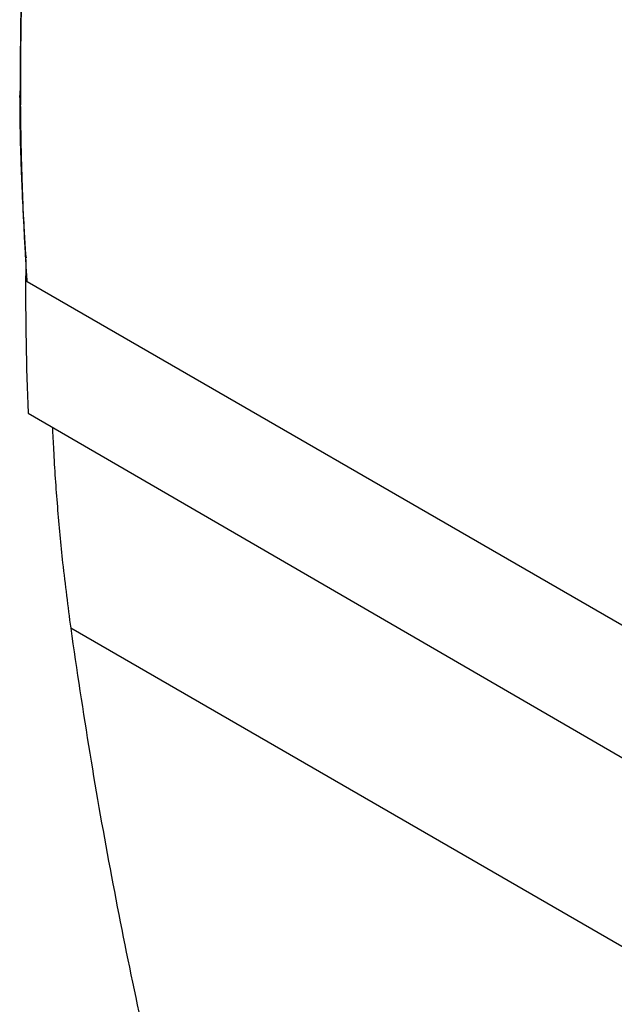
# Model space of a CAD drawing. Header units: millimetres. Extents: x -0.57 to 0.95, y -0.4 to 0.71.
# Tile 227 of 256: x 0.58 to 0.66, y 0.31 to 0.45. Entities that reach past the tile are written whole.
import ezdxf

# ---------------------------------------------------------------- set-up
doc = ezdxf.new("R2010")
doc.units = ezdxf.units.MM
doc.layers.add('FORMAT', color=7, linetype='Continuous')

msp = doc.modelspace()

# ---------------------------------------------------------------- linework, layer by layer
at = {"layer": 'FORMAT', "color": 7, "linetype": 'Continuous', "lineweight": 25}
for p, q in [((0.5821, 0.41746), (0.58209, 0.41789)), ((0.66855, 0.36479), (0.58226, 0.4146)), ((0.58242, 0.39648), (0.67037, 0.34548)), ((0.7414, 0.27842), (0.58827, 0.36682))]:
    msp.add_line(p, q, dxfattribs=at)
for points, knots in [([(0.58835, 0.53793), (0.58829, 0.53738), (0.58816, 0.53612), (0.5879, 0.5337), (0.5876, 0.53077), (0.58723, 0.52738), (0.58679, 0.52344), (0.58629, 0.51891), (0.58573, 0.51372), (0.58522, 0.50885), (0.58478, 0.50471), (0.58438, 0.50135), (0.58402, 0.49778), (0.58362, 0.49361), (0.58319, 0.48871), (0.58276, 0.483), (0.58222, 0.47483), (0.58173, 0.46471), (0.58134, 0.45262), (0.5813, 0.44469), (0.58127, 0.44058)], [0, 0, 0, 0, 0.0240102, 0.0539429, 0.0860811, 0.120653, 0.1588282, 0.2038021, 0.2556204, 0.3129202, 0.3482487, 0.3787019, 0.4140052, 0.4554629, 0.5043398, 0.5622303, 0.6284125, 0.753309, 0.8723161, 1, 1, 1, 1]), ([(0.58169, 0.46125), (0.58165, 0.46022), (0.58155, 0.45737), (0.58143, 0.45275), (0.58135, 0.44738), (0.58134, 0.44281), (0.58135, 0.44002), (0.58136, 0.43901)], [0.2765756, 0.2765756, 0.2765756, 0.2765756, 0.3121419, 0.3746419, 0.4371419, 0.4996419, 0.5355663, 0.5355663, 0.5355663, 0.5355663]), ([(0.58136, 0.43901), (0.5813, 0.43951), (0.58122, 0.44004), (0.58128, 0.44056), (0.58128, 0.44058)], [0, 0, 0, 0, 0.967409, 1, 1, 1, 1]), ([(0.58127, 0.44047), (0.58126, 0.43908), (0.58124, 0.43649), (0.58133, 0.43281), (0.58144, 0.42965), (0.58159, 0.42611), (0.58174, 0.42329), (0.58188, 0.4208), (0.58194, 0.41977), (0.58201, 0.4188), (0.58207, 0.41821), (0.5821, 0.41788)], [0, 0, 0, 0, 0.175519, 0.327255, 0.455072, 0.561147, 0.749792, 0.793862, 0.847242, 0.91554, 1, 1, 1, 1]), ([(0.58226, 0.4146), (0.58223, 0.41505), (0.5822, 0.4155), (0.58218, 0.41595), (0.58216, 0.41618), (0.58213, 0.41666), (0.58209, 0.41737), (0.58205, 0.41808), (0.582, 0.41902), (0.58193, 0.42021), (0.58186, 0.42164), (0.58179, 0.42307), (0.58173, 0.42451), (0.58169, 0.42552), (0.58165, 0.42648), (0.5816, 0.42792), (0.58153, 0.43027), (0.58146, 0.43285), (0.58142, 0.43479), (0.58139, 0.43673), (0.58137, 0.43803), (0.58136, 0.43901)], [-0.059324, -0.059324, -0.059324, -0.059324, 0, 0, 0, 0.03125, 0.0625, 0.09375, 0.125, 0.1875, 0.25, 0.3125, 0.375, 0.4375, 0.444444, 0.5, 0.625, 0.75, 0.833333, 0.875, 1, 1, 1, 1]), ([(0.5821, 0.41603), (0.5821, 0.4161), (0.5821, 0.41622), (0.5821, 0.4164), (0.5821, 0.41657), (0.5821, 0.41671), (0.5821, 0.41687), (0.5821, 0.41702), (0.5821, 0.41716), (0.5821, 0.41727), (0.5821, 0.41736), (0.5821, 0.41743), (0.58211, 0.41746)], [0, 0, 0, 0, 0.13918, 0.270288, 0.38471, 0.499133, 0.588832, 0.720876, 0.813923, 0.875543, 0.938386, 1, 1, 1, 1]), ([(0.58243, 0.39648), (0.58243, 0.39648), (0.58243, 0.39648), (0.58243, 0.39648), (0.58217, 0.40295), (0.58206, 0.40948), (0.5821, 0.41607)], [-0.000025, -0.000025, -0.000025, -0.000025, 0, 0, 0, 0.9342544, 0.9342544, 0.9342544, 0.9342544]), ([(0.58226, 0.4146), (0.58225, 0.41468), (0.58222, 0.41485), (0.58218, 0.41509), (0.58215, 0.41537), (0.58212, 0.41568), (0.5821, 0.41591), (0.5821, 0.41603)], [0, 0, 0, 0, 0.174208, 0.343535, 0.507996, 0.750603, 1, 1, 1, 1]), ([(0.58574, 0.39455), (0.58579, 0.39351), (0.58596, 0.38981), (0.5864, 0.38355), (0.58716, 0.37531), (0.58788, 0.36981), (0.58827, 0.36682)], [0, 0, 0, 0, 0.10971, 0.388698, 0.667898, 1, 1, 1, 1]), ([(0.58827, 0.36682), (0.58991, 0.35522), (0.59178, 0.34382), (0.59601, 0.32137), (0.59836, 0.31035), (0.60095, 0.29952)], [0, 0, 0, 0, 0.5, 0.5, 1, 1, 1, 1])]:
    msp.add_open_spline(points, degree=3, knots=knots, dxfattribs=at)

doc.saveas('drawing.dxf')
